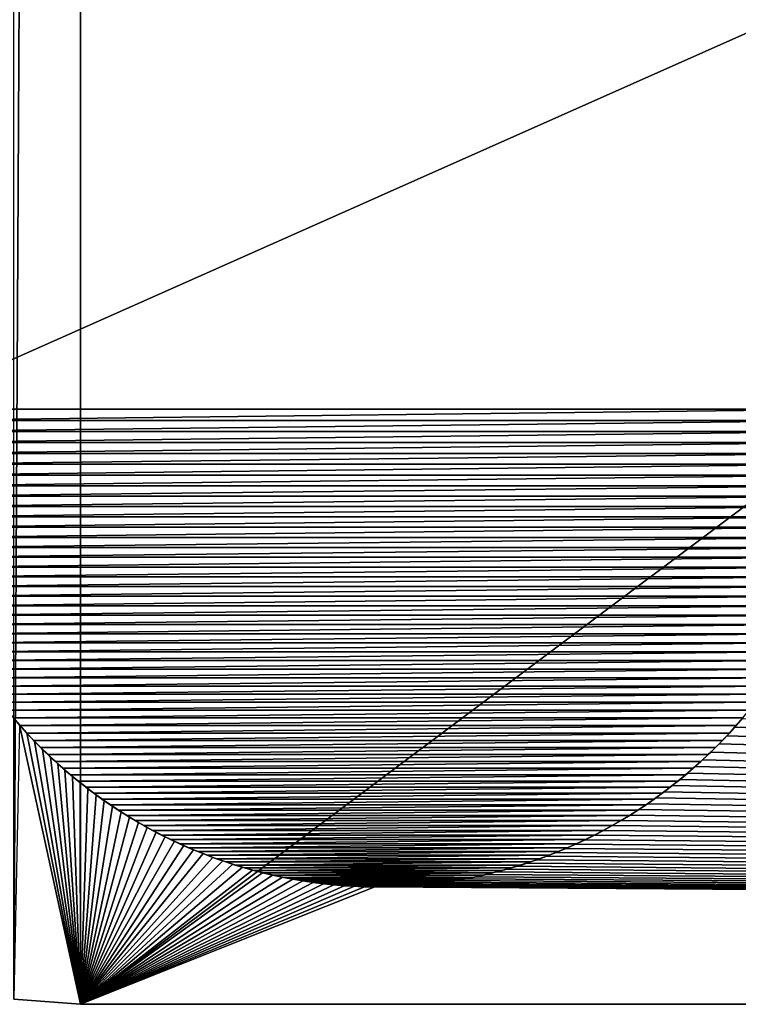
# Model space of a CAD drawing. Header units: metres. Extents: x -205 to 205, y -104 to 104.
# Tile 2 of 256: x -201 to -192, y -75 to -63. Entities that reach past the tile are written whole.
import ezdxf

# ---------------------------------------------------------------- set-up
doc = ezdxf.new("R2010")
doc.units = ezdxf.units.M
doc.layers.add('solid_01_2-CONSUMER_EHM_BOX_SW0001', color=7, linetype='CONTINUOUS')

msp = doc.modelspace()

# ---------------------------------------------------------------- linework, layer by layer
at = {"layer": 'solid_01_2-CONSUMER_EHM_BOX_SW0001'}
for points in [[(-200.79303, -74.896927), (-200.792969, 74.979958), (-200.010773, 75.041512)], [(-200.010849, -74.958488), (-200.79303, -74.896927), (-200.010773, 75.041512)], [(-200.010849, -74.958488), (-200.010773, 75.041512), (-0.010778, 75.04142)], [(-0.010849, -74.95858), (-200.010849, -74.958488), (-0.010778, 75.04142)], [(-190.891403, -62.958492, 1.571667), (-202.130295, -62.958485, 1.571667), (-202.130295, -67.958488, 1.571667)], [(-190.891403, -67.958488, 1.571667), (-190.891403, -62.958492, 1.571667), (-202.130295, -67.958488, 1.571667)], [(-202.126434, -68.090591, 1.571667), (-190.891403, -67.958488, 1.571667), (-202.130295, -67.958488, 1.571667)], [(-202.126434, -68.090591, 1.571667), (-190.895264, -68.090599, 1.571667), (-190.891403, -67.958488, 1.571667)], [(-202.126434, -68.090591, 1.571667), (-202.120117, -68.221527, 1.571667), (-190.895264, -68.090599, 1.571667)], [(-202.120117, -68.221527, 1.571667), (-190.901581, -68.221527, 1.571667), (-190.895264, -68.090599, 1.571667)], [(-202.120117, -68.221527, 1.571667), (-202.111328, -68.35128, 1.571667), (-190.901581, -68.221527, 1.571667)], [(-202.111328, -68.35128, 1.571667), (-190.910355, -68.35128, 1.571667), (-190.901581, -68.221527, 1.571667)], [(-202.111328, -68.35128, 1.571667), (-202.100098, -68.479851, 1.571667), (-190.910355, -68.35128, 1.571667)], [(-202.100098, -68.479851, 1.571667), (-190.921585, -68.479851, 1.571667), (-190.910355, -68.35128, 1.571667)], [(-202.100098, -68.479851, 1.571667), (-202.086426, -68.607239, 1.571667), (-190.921585, -68.479851, 1.571667)], [(-202.086426, -68.607239, 1.571667), (-190.935272, -68.607246, 1.571667), (-190.921585, -68.479851, 1.571667)], [(-202.086426, -68.607239, 1.571667), (-202.070282, -68.733459, 1.571667), (-190.935272, -68.607246, 1.571667)], [(-202.070282, -68.733459, 1.571667), (-190.951416, -68.733459, 1.571667), (-190.935272, -68.607246, 1.571667)], [(-202.070282, -68.733459, 1.571667), (-202.051682, -68.85849, 1.571667), (-190.951416, -68.733459, 1.571667)], [(-202.051682, -68.85849, 1.571667), (-190.970016, -68.858498, 1.571667), (-190.951416, -68.733459, 1.571667)], [(-202.051682, -68.85849, 1.571667), (-202.030624, -68.982346, 1.571667), (-190.970016, -68.858498, 1.571667)], [(-202.030624, -68.982346, 1.571667), (-190.991074, -68.982353, 1.571667), (-190.970016, -68.858498, 1.571667)], [(-202.030624, -68.982346, 1.571667), (-202.007111, -69.105026, 1.571667), (-190.991074, -68.982353, 1.571667)], [(-202.007111, -69.105026, 1.571667), (-191.014587, -69.105026, 1.571667), (-190.991074, -68.982353, 1.571667)], [(-202.007111, -69.105026, 1.571667), (-201.98114, -69.226524, 1.571667), (-191.014587, -69.105026, 1.571667)], [(-201.98114, -69.226524, 1.571667), (-191.040543, -69.226524, 1.571667), (-191.014587, -69.105026, 1.571667)], [(-201.98114, -69.226524, 1.571667), (-201.952713, -69.34684, 1.571667), (-191.040543, -69.226524, 1.571667)], [(-201.952713, -69.34684, 1.571667), (-191.06897, -69.346848, 1.571667), (-191.040543, -69.226524, 1.571667)], [(-201.952713, -69.34684, 1.571667), (-201.921844, -69.465981, 1.571667), (-191.06897, -69.346848, 1.571667)], [(-201.921844, -69.465981, 1.571667), (-191.099854, -69.465988, 1.571667), (-191.06897, -69.346848, 1.571667)], [(-201.921844, -69.465981, 1.571667), (-201.888504, -69.583939, 1.571667), (-191.099854, -69.465988, 1.571667)], [(-201.888504, -69.583939, 1.571667), (-191.133194, -69.583946, 1.571667), (-191.099854, -69.465988, 1.571667)], [(-201.888504, -69.583939, 1.571667), (-201.852707, -69.700722, 1.571667), (-191.133194, -69.583946, 1.571667)], [(-201.852707, -69.700722, 1.571667), (-191.168976, -69.700729, 1.571667), (-191.133194, -69.583946, 1.571667)], [(-201.852707, -69.700722, 1.571667), (-201.814438, -69.816345, 1.571667), (-191.168976, -69.700729, 1.571667)], [(-201.814438, -69.816345, 1.571667), (-191.20726, -69.816353, 1.571667), (-191.168976, -69.700729, 1.571667)], [(-201.814438, -69.816345, 1.571667), (-201.773331, -69.931145, 1.571667), (-191.20726, -69.816353, 1.571667)], [(-201.773331, -69.931145, 1.571667), (-191.248367, -69.931152, 1.571667), (-191.20726, -69.816353, 1.571667)], [(-201.773331, -69.931145, 1.571667), (-201.72934, -70.045151, 1.571667), (-191.248367, -69.931152, 1.571667)], [(-201.72934, -70.045151, 1.571667), (-191.292358, -70.045158, 1.571667), (-191.248367, -69.931152, 1.571667)], [(-201.72934, -70.045151, 1.571667), (-201.682587, -70.158249, 1.571667), (-191.292358, -70.045158, 1.571667)], [(-201.682587, -70.158249, 1.571667), (-191.339096, -70.158257, 1.571667), (-191.292358, -70.045158, 1.571667)], [(-201.682587, -70.158249, 1.571667), (-201.633209, -70.27034, 1.571667), (-191.339096, -70.158257, 1.571667)], [(-201.633209, -70.27034, 1.571667), (-191.388489, -70.270348, 1.571667), (-191.339096, -70.158257, 1.571667)], [(-201.633209, -70.27034, 1.571667), (-201.581299, -70.381317, 1.571667), (-191.388489, -70.270348, 1.571667)], [(-201.581299, -70.381317, 1.571667), (-191.440399, -70.381325, 1.571667), (-191.388489, -70.270348, 1.571667)], [(-201.581299, -70.381317, 1.571667), (-201.526978, -70.491074, 1.571667), (-191.440399, -70.381325, 1.571667)], [(-201.526978, -70.491074, 1.571667), (-191.49472, -70.491074, 1.571667), (-191.440399, -70.381325, 1.571667)], [(-201.526978, -70.491074, 1.571667), (-201.470352, -70.599495, 1.571667), (-191.49472, -70.491074, 1.571667)], [(-201.470352, -70.599495, 1.571667), (-191.551346, -70.599503, 1.571667), (-191.49472, -70.491074, 1.571667)], [(-201.470352, -70.599495, 1.571667), (-201.41156, -70.70649, 1.571667), (-191.551346, -70.599503, 1.571667)], [(-201.41156, -70.70649, 1.571667), (-191.610138, -70.706497, 1.571667), (-191.551346, -70.599503, 1.571667)], [(-201.41156, -70.70649, 1.571667), (-201.350708, -70.811943, 1.571667), (-191.610138, -70.706497, 1.571667)], [(-201.350708, -70.811943, 1.571667), (-191.67099, -70.811951, 1.571667), (-191.610138, -70.706497, 1.571667)], [(-201.350708, -70.811943, 1.571667), (-201.287903, -70.915749, 1.571667), (-191.67099, -70.811951, 1.571667)], [(-201.287903, -70.915749, 1.571667), (-191.733795, -70.915756, 1.571667), (-191.67099, -70.811951, 1.571667)], [(-201.287903, -70.915749, 1.571667), (-201.223267, -71.017807, 1.571667), (-191.733795, -70.915756, 1.571667)], [(-201.223267, -71.017807, 1.571667), (-191.798431, -71.017807, 1.571667), (-191.733795, -70.915756, 1.571667)], [(-201.223267, -71.017807, 1.571667), (-201.156906, -71.118004, 1.571667), (-191.798431, -71.017807, 1.571667)], [(-201.156906, -71.118004, 1.571667), (-191.864777, -71.118004, 1.571667), (-191.798431, -71.017807, 1.571667)], [(-201.156906, -71.118004, 1.571667), (-201.088959, -71.216232, 1.571667), (-191.864777, -71.118004, 1.571667)], [(-201.088959, -71.216232, 1.571667), (-191.932739, -71.21624, 1.571667), (-191.864777, -71.118004, 1.571667)], [(-201.088959, -71.216232, 1.571667), (-201.019531, -71.312401, 1.571667), (-191.932739, -71.21624, 1.571667)], [(-201.019531, -71.312401, 1.571667), (-192.002167, -71.312401, 1.571667), (-191.932739, -71.21624, 1.571667)], [(-201.019531, -71.312401, 1.571667), (-200.948517, -71.40654, 1.571667), (-192.002167, -71.312401, 1.571667)], [(-200.948517, -71.40654, 1.571667), (-192.073181, -71.40654, 1.571667), (-192.002167, -71.312401, 1.571667)], [(-200.948517, -71.40654, 1.571667), (-200.875244, -71.499207, 1.571667), (-192.073181, -71.40654, 1.571667)], [(-200.875244, -71.499207, 1.571667), (-192.146454, -71.499207, 1.571667), (-192.073181, -71.40654, 1.571667)], [(-200.875244, -71.499207, 1.571667), (-200.799698, -71.590401, 1.571667), (-192.146454, -71.499207, 1.571667)], [(-200.799698, -71.590401, 1.571667), (-192.222, -71.590408, 1.571667), (-192.146454, -71.499207, 1.571667)], [(-200.799698, -71.590401, 1.571667), (-200.727982, -71.672646, 1.5), (-200.722015, -71.680054, 1.571667)], [(-200.799698, -71.590401, 1.571667), (-200.722015, -71.680054, 1.571667), (-192.222, -71.590408, 1.571667)], [(-200.727982, -71.672646, 1.5), (-200.79303, -74.896927, 1.5), (-200.010849, -74.958488, 1.5)], [(-200.640457, -71.770164, 1.5), (-200.727982, -71.672646, 1.5), (-200.010849, -74.958488, 1.5)], [(-200.722015, -71.680054, 1.571667), (-200.727982, -71.672646, 1.5), (-200.640457, -71.770164, 1.5)], [(-200.722015, -71.680054, 1.571667), (-192.299683, -71.680061, 1.571667), (-192.222, -71.590408, 1.571667)], [(-200.722015, -71.680054, 1.571667), (-200.640457, -71.770164, 1.5), (-200.642303, -71.768097, 1.571667)], [(-200.722015, -71.680054, 1.571667), (-200.642303, -71.768097, 1.571667), (-192.299683, -71.680061, 1.571667)], [(-200.642303, -71.768097, 1.571667), (-192.379395, -71.768097, 1.571667), (-192.299683, -71.680061, 1.571667)], [(-192.379395, -71.768097, 1.571667), (-192.318329, -71.70005, 1.5), (-192.299683, -71.680061, 1.571667)], [(-131.168884, -73.57563, 1.5), (-192.230988, -71.599472, 1.5), (-192.318329, -71.70005, 1.5)], [(-192.299683, -71.680061, 1.571667), (-192.318329, -71.70005, 1.5), (-192.230988, -71.599472, 1.5)], [(-192.299683, -71.680061, 1.571667), (-192.230988, -71.599472, 1.5), (-192.222, -71.590408, 1.571667)], [(-200.642303, -71.768097, 1.571667), (-200.640457, -71.770164, 1.5), (-200.550308, -71.86599, 1.5)], [(-200.642303, -71.768097, 1.571667), (-200.550308, -71.86599, 1.5), (-200.560654, -71.854462, 1.571667)], [(-200.642303, -71.768097, 1.571667), (-200.560654, -71.854462, 1.571667), (-192.379395, -71.768097, 1.571667)], [(-200.550308, -71.86599, 1.5), (-200.640457, -71.770164, 1.5), (-200.010849, -74.958488, 1.5)], [(-200.560654, -71.854462, 1.571667), (-192.461029, -71.854462, 1.571667), (-192.379395, -71.768097, 1.571667)], [(-131.168884, -73.57563, 1.5), (-192.408432, -71.799095, 1.5), (-192.501282, -71.896393, 1.5)], [(-192.461029, -71.854462, 1.571667), (-192.501282, -71.896393, 1.5), (-192.408432, -71.799095, 1.5)], [(-192.461029, -71.854462, 1.571667), (-192.408432, -71.799095, 1.5), (-192.379395, -71.768097, 1.571667)], [(-131.168884, -73.57563, 1.5), (-192.318329, -71.70005, 1.5), (-192.408432, -71.799095, 1.5)], [(-192.379395, -71.768097, 1.571667), (-192.408432, -71.799095, 1.5), (-192.318329, -71.70005, 1.5)], [(-200.560654, -71.854462, 1.571667), (-200.550308, -71.86599, 1.5), (-200.477203, -71.939079, 1.571667)], [(-200.560654, -71.854462, 1.571667), (-200.477203, -71.939079, 1.571667), (-192.461029, -71.854462, 1.571667)], [(-200.45752, -71.959938, 1.5), (-200.550308, -71.86599, 1.5), (-200.010849, -74.958488, 1.5)], [(-200.477203, -71.939079, 1.571667), (-200.550308, -71.86599, 1.5), (-200.45752, -71.959938, 1.5)], [(-200.477203, -71.939079, 1.571667), (-192.544495, -71.939079, 1.571667), (-192.461029, -71.854462, 1.571667)], [(-131.168884, -73.57563, 1.5), (-192.501282, -71.896393, 1.5), (-192.596817, -71.991714, 1.5)], [(-192.544495, -71.939079, 1.571667), (-192.596817, -71.991714, 1.5), (-192.501282, -71.896393, 1.5)], [(-192.544495, -71.939079, 1.571667), (-192.501282, -71.896393, 1.5), (-192.461029, -71.854462, 1.571667)], [(-200.477203, -71.939079, 1.571667), (-200.45752, -71.959938, 1.5), (-200.392059, -72.021881, 1.571667)], [(-200.477203, -71.939079, 1.571667), (-200.392059, -72.021881, 1.571667), (-192.544495, -71.939079, 1.571667)], [(-200.362106, -72.051849, 1.5), (-200.45752, -71.959938, 1.5), (-200.010849, -74.958488, 1.5)], [(-200.392059, -72.021881, 1.571667), (-200.45752, -71.959938, 1.5), (-200.362106, -72.051849, 1.5)], [(-200.392059, -72.021881, 1.571667), (-192.629639, -72.021881, 1.571667), (-192.544495, -71.939079, 1.571667)], [(-200.392059, -72.021881, 1.571667), (-200.362106, -72.051849, 1.5), (-200.305313, -72.102798, 1.571667)], [(-200.392059, -72.021881, 1.571667), (-200.305313, -72.102798, 1.571667), (-192.629639, -72.021881, 1.571667)], [(-200.305313, -72.102798, 1.571667), (-192.716385, -72.102806, 1.571667), (-192.629639, -72.021881, 1.571667)], [(-192.716385, -72.102806, 1.571667), (-192.695053, -72.084854, 1.5), (-192.629639, -72.021881, 1.571667)], [(-131.168884, -73.57563, 1.5), (-192.596817, -71.991714, 1.5), (-192.695053, -72.084854, 1.5)], [(-192.629639, -72.021881, 1.571667), (-192.695053, -72.084854, 1.5), (-192.596817, -71.991714, 1.5)], [(-192.629639, -72.021881, 1.571667), (-192.596817, -71.991714, 1.5), (-192.544495, -71.939079, 1.571667)], [(-200.278229, -72.128868, 1.5), (-200.362106, -72.051849, 1.5), (-200.010849, -74.958488, 1.5)], [(-200.305313, -72.102798, 1.571667), (-200.362106, -72.051849, 1.5), (-200.278229, -72.128868, 1.5)], [(-200.305313, -72.102798, 1.571667), (-200.278229, -72.128868, 1.5), (-200.217102, -72.181763, 1.571667)], [(-200.305313, -72.102798, 1.571667), (-200.217102, -72.181763, 1.571667), (-192.716385, -72.102806, 1.571667)], [(-200.192413, -72.204155, 1.5), (-200.278229, -72.128868, 1.5), (-200.010849, -74.958488, 1.5)], [(-200.217102, -72.181763, 1.571667), (-200.278229, -72.128868, 1.5), (-200.192413, -72.204155, 1.5)], [(-200.217102, -72.181763, 1.571667), (-192.804596, -72.18177, 1.571667), (-192.716385, -72.102806, 1.571667)], [(-192.804596, -72.18177, 1.571667), (-192.781357, -72.162773, 1.5), (-192.716385, -72.102806, 1.571667)], [(-131.168884, -73.57563, 1.5), (-192.695053, -72.084854, 1.5), (-192.781357, -72.162773, 1.5)], [(-192.716385, -72.102806, 1.571667), (-192.781357, -72.162773, 1.5), (-192.695053, -72.084854, 1.5)], [(-200.217102, -72.181763, 1.571667), (-200.192413, -72.204155, 1.5), (-200.127502, -72.258713, 1.571667)], [(-200.217102, -72.181763, 1.571667), (-200.127502, -72.258713, 1.571667), (-192.804596, -72.18177, 1.571667)], [(-200.104477, -72.278099, 1.5), (-200.192413, -72.204155, 1.5), (-200.010849, -74.958488, 1.5)], [(-200.127502, -72.258713, 1.571667), (-200.192413, -72.204155, 1.5), (-200.104477, -72.278099, 1.5)], [(-200.127502, -72.258713, 1.571667), (-192.89418, -72.258713, 1.571667), (-192.804596, -72.18177, 1.571667)], [(-200.127502, -72.258713, 1.571667), (-200.104477, -72.278099, 1.5), (-200.036667, -72.333572, 1.571667)], [(-200.127502, -72.258713, 1.571667), (-200.036667, -72.333572, 1.571667), (-192.89418, -72.258713, 1.571667)], [(-200.036667, -72.333572, 1.571667), (-192.985031, -72.333572, 1.571667), (-192.89418, -72.258713, 1.571667)], [(-192.985031, -72.333572, 1.571667), (-192.960083, -72.313332, 1.5), (-192.89418, -72.258713, 1.571667)], [(-131.168884, -73.57563, 1.5), (-192.869598, -72.238777, 1.5), (-192.960083, -72.313332, 1.5)], [(-192.89418, -72.258713, 1.571667), (-192.960083, -72.313332, 1.5), (-192.869598, -72.238777, 1.5)], [(-192.89418, -72.258713, 1.571667), (-192.869598, -72.238777, 1.5), (-192.804596, -72.18177, 1.571667)], [(-131.168884, -73.57563, 1.5), (-192.781357, -72.162773, 1.5), (-192.869598, -72.238777, 1.5)], [(-192.804596, -72.18177, 1.571667), (-192.869598, -72.238777, 1.5), (-192.781357, -72.162773, 1.5)], [(-200.014267, -72.351074, 1.5), (-200.104477, -72.278099, 1.5), (-200.010849, -74.958488, 1.5)], [(-200.036667, -72.333572, 1.571667), (-200.104477, -72.278099, 1.5), (-200.014267, -72.351074, 1.5)], [(-200.036667, -72.333572, 1.571667), (-200.014267, -72.351074, 1.5), (-199.944687, -72.406273, 1.571667)], [(-200.036667, -72.333572, 1.571667), (-199.944687, -72.406273, 1.571667), (-192.985031, -72.333572, 1.571667)], [(-199.921921, -72.422897, 1.5), (-200.014267, -72.351074, 1.5), (-200.010849, -74.958488, 1.5)], [(-199.944687, -72.406273, 1.571667), (-200.014267, -72.351074, 1.5), (-199.921921, -72.422897, 1.5)], [(-199.944687, -72.406273, 1.571667), (-193.077011, -72.406273, 1.571667), (-192.985031, -72.333572, 1.571667)], [(-193.077011, -72.406273, 1.571667), (-193.053009, -72.386864, 1.5), (-192.985031, -72.333572, 1.571667)], [(-131.168884, -73.57563, 1.5), (-192.960083, -72.313332, 1.5), (-193.053009, -72.386864, 1.5)], [(-192.985031, -72.333572, 1.571667), (-193.053009, -72.386864, 1.5), (-192.960083, -72.313332, 1.5)], [(-199.82756, -72.493393, 1.5), (-199.921921, -72.422897, 1.5), (-200.010849, -74.958488, 1.5)], [(-199.731323, -72.562378, 1.5), (-199.82756, -72.493393, 1.5), (-200.010849, -74.958488, 1.5)], [(-199.944687, -72.406273, 1.571667), (-199.921921, -72.422897, 1.5), (-199.851654, -72.476746, 1.571667)], [(-199.944687, -72.406273, 1.571667), (-199.851654, -72.476746, 1.571667), (-193.077011, -72.406273, 1.571667)], [(-199.851654, -72.476746, 1.571667), (-199.921921, -72.422897, 1.5), (-199.82756, -72.493393, 1.5)], [(-199.851654, -72.476746, 1.571667), (-193.170044, -72.476746, 1.571667), (-193.077011, -72.406273, 1.571667)], [(-199.851654, -72.476746, 1.571667), (-199.82756, -72.493393, 1.5), (-199.757721, -72.54493, 1.571667)], [(-199.851654, -72.476746, 1.571667), (-199.757721, -72.54493, 1.571667), (-193.170044, -72.476746, 1.571667)], [(-199.757721, -72.54493, 1.571667), (-199.82756, -72.493393, 1.5), (-199.731323, -72.562378, 1.5)], [(-199.757721, -72.54493, 1.571667), (-193.263977, -72.54493, 1.571667), (-193.170044, -72.476746, 1.571667)], [(-193.263977, -72.54493, 1.571667), (-193.245453, -72.530067, 1.5), (-193.170044, -72.476746, 1.571667)], [(-193.170044, -72.476746, 1.571667), (-193.245453, -72.530067, 1.5), (-193.148178, -72.459167, 1.5)], [(-131.168884, -73.57563, 1.5), (-193.148178, -72.459167, 1.5), (-193.245453, -72.530067, 1.5)], [(-193.170044, -72.476746, 1.571667), (-193.148178, -72.459167, 1.5), (-193.077011, -72.406273, 1.571667)], [(-131.168884, -73.57563, 1.5), (-193.053009, -72.386864, 1.5), (-193.148178, -72.459167, 1.5)], [(-193.077011, -72.406273, 1.571667), (-193.148178, -72.459167, 1.5), (-193.053009, -72.386864, 1.5)], [(-199.633301, -72.629684, 1.5), (-199.731323, -72.562378, 1.5), (-200.010849, -74.958488, 1.5)], [(-199.757721, -72.54493, 1.571667), (-199.731323, -72.562378, 1.5), (-199.662506, -72.610992, 1.571667)], [(-199.757721, -72.54493, 1.571667), (-199.662506, -72.610992, 1.571667), (-193.263977, -72.54493, 1.571667)], [(-199.662506, -72.610992, 1.571667), (-199.731323, -72.562378, 1.5), (-199.633301, -72.629684, 1.5)], [(-199.662506, -72.610992, 1.571667), (-193.359177, -72.610992, 1.571667), (-193.263977, -72.54493, 1.571667)], [(-199.662506, -72.610992, 1.571667), (-199.633301, -72.629684, 1.5), (-199.565521, -72.67524, 1.571667)], [(-199.662506, -72.610992, 1.571667), (-199.565521, -72.67524, 1.571667), (-193.359177, -72.610992, 1.571667)], [(-199.565521, -72.67524, 1.571667), (-193.456177, -72.67524, 1.571667), (-193.359177, -72.610992, 1.571667)], [(-193.456177, -72.67524, 1.571667), (-193.445602, -72.666855, 1.5), (-193.359177, -72.610992, 1.571667)], [(-131.048828, -73.577835, 1.5), (-193.34465, -72.599358, 1.5), (-193.445602, -72.666855, 1.5)], [(-193.359177, -72.610992, 1.571667), (-193.445602, -72.666855, 1.5), (-193.34465, -72.599358, 1.5)], [(-193.359177, -72.610992, 1.571667), (-193.34465, -72.599358, 1.5), (-193.263977, -72.54493, 1.571667)], [(-131.048828, -73.577835, 1.5), (-193.245453, -72.530067, 1.5), (-193.34465, -72.599358, 1.5)], [(-193.263977, -72.54493, 1.571667), (-193.34465, -72.599358, 1.5), (-193.245453, -72.530067, 1.5)], [(-193.245453, -72.530067, 1.5), (-131.048828, -73.577835, 1.5), (-131.168884, -73.57563, 1.5)], [(-199.53363, -72.695122, 1.5), (-199.633301, -72.629684, 1.5), (-200.010849, -74.958488, 1.5)], [(-199.432434, -72.758522, 1.5), (-199.53363, -72.695122, 1.5), (-200.010849, -74.958488, 1.5)], [(-199.565521, -72.67524, 1.571667), (-199.633301, -72.629684, 1.5), (-199.53363, -72.695122, 1.5)], [(-199.565521, -72.67524, 1.571667), (-199.53363, -72.695122, 1.5), (-199.466827, -72.737617, 1.571667)], [(-199.565521, -72.67524, 1.571667), (-199.466827, -72.737617, 1.571667), (-193.456177, -72.67524, 1.571667)], [(-199.466827, -72.737617, 1.571667), (-199.53363, -72.695122, 1.5), (-199.432434, -72.758522, 1.5)], [(-199.466827, -72.737617, 1.571667), (-193.554871, -72.737617, 1.571667), (-193.456177, -72.67524, 1.571667)], [(-193.554871, -72.737617, 1.571667), (-193.548126, -72.732361, 1.5), (-193.456177, -72.67524, 1.571667)], [(-131.048828, -73.577835, 1.5), (-193.445602, -72.666855, 1.5), (-193.548126, -72.732361, 1.5)], [(-193.456177, -72.67524, 1.571667), (-193.548126, -72.732361, 1.5), (-193.445602, -72.666855, 1.5)], [(-199.329819, -72.81971, 1.5), (-199.432434, -72.758522, 1.5), (-200.010849, -74.958488, 1.5)], [(-199.225937, -72.878494, 1.5), (-199.329819, -72.81971, 1.5), (-200.010849, -74.958488, 1.5)], [(-199.466827, -72.737617, 1.571667), (-199.432434, -72.758522, 1.5), (-199.366577, -72.798065, 1.571667)], [(-199.466827, -72.737617, 1.571667), (-199.366577, -72.798065, 1.571667), (-193.554871, -72.737617, 1.571667)], [(-199.366577, -72.798065, 1.571667), (-199.432434, -72.758522, 1.5), (-199.329819, -72.81971, 1.5)], [(-199.366577, -72.798065, 1.571667), (-193.655121, -72.798073, 1.571667), (-193.554871, -72.737617, 1.571667)], [(-199.366577, -72.798065, 1.571667), (-199.329819, -72.81971, 1.5), (-199.264862, -72.856537, 1.571667)], [(-199.366577, -72.798065, 1.571667), (-199.264862, -72.856537, 1.571667), (-193.655121, -72.798073, 1.571667)], [(-199.264862, -72.856537, 1.571667), (-199.329819, -72.81971, 1.5), (-199.225937, -72.878494, 1.5)], [(-199.264862, -72.856537, 1.571667), (-193.756836, -72.856544, 1.571667), (-193.655121, -72.798073, 1.571667)], [(-131.048828, -73.577835, 1.5), (-193.652054, -72.795685, 1.5), (-193.757202, -72.856644, 1.5)], [(-193.655121, -72.798073, 1.571667), (-193.757202, -72.856644, 1.5), (-193.652054, -72.795685, 1.5)], [(-193.756836, -72.856544, 1.571667), (-193.757202, -72.856644, 1.5), (-193.655121, -72.798073, 1.571667)], [(-193.655121, -72.798073, 1.571667), (-193.652054, -72.795685, 1.5), (-193.554871, -72.737617, 1.571667)], [(-131.048828, -73.577835, 1.5), (-193.548126, -72.732361, 1.5), (-193.652054, -72.795685, 1.5)], [(-193.554871, -72.737617, 1.571667), (-193.652054, -72.795685, 1.5), (-193.548126, -72.732361, 1.5)], [(-199.12088, -72.934708, 1.5), (-199.225937, -72.878494, 1.5), (-200.010849, -74.958488, 1.5)], [(-199.014114, -72.988739, 1.5), (-199.12088, -72.934708, 1.5), (-200.010849, -74.958488, 1.5)], [(-199.264862, -72.856537, 1.571667), (-199.225937, -72.878494, 1.5), (-199.161789, -72.912979, 1.571667)], [(-199.264862, -72.856537, 1.571667), (-199.161789, -72.912979, 1.571667), (-193.756836, -72.856544, 1.571667)], [(-199.161789, -72.912979, 1.571667), (-199.225937, -72.878494, 1.5), (-199.12088, -72.934708, 1.5)], [(-199.161789, -72.912979, 1.571667), (-193.859909, -72.912979, 1.571667), (-193.756836, -72.856544, 1.571667)], [(-199.161789, -72.912979, 1.571667), (-199.12088, -72.934708, 1.5), (-199.057495, -72.967323, 1.571667)], [(-199.161789, -72.912979, 1.571667), (-199.057495, -72.967323, 1.571667), (-193.859909, -72.912979, 1.571667)], [(-199.057495, -72.967323, 1.571667), (-199.12088, -72.934708, 1.5), (-199.014114, -72.988739, 1.5)], [(-199.057495, -72.967323, 1.571667), (-193.964188, -72.967331, 1.571667), (-193.859909, -72.912979, 1.571667)], [(-131.048828, -73.577835, 1.5), (-193.863434, -72.915031, 1.5), (-193.970551, -72.970665, 1.5)], [(-193.964188, -72.967331, 1.571667), (-193.970551, -72.970665, 1.5), (-193.863434, -72.915031, 1.5)], [(-193.964188, -72.967331, 1.571667), (-193.863434, -72.915031, 1.5), (-193.859909, -72.912979, 1.571667)], [(-131.048828, -73.577835, 1.5), (-193.757202, -72.856644, 1.5), (-193.863434, -72.915031, 1.5)], [(-193.859909, -72.912979, 1.571667), (-193.863434, -72.915031, 1.5), (-193.757202, -72.856644, 1.5)], [(-193.859909, -72.912979, 1.571667), (-193.757202, -72.856644, 1.5), (-193.756836, -72.856544, 1.571667)], [(-198.905197, -73.041, 1.5), (-199.014114, -72.988739, 1.5), (-200.010849, -74.958488, 1.5)], [(-198.794373, -73.091377, 1.5), (-198.905197, -73.041, 1.5), (-200.010849, -74.958488, 1.5)], [(-199.057495, -72.967323, 1.571667), (-199.014114, -72.988739, 1.5), (-198.952087, -73.019531, 1.571667)], [(-199.057495, -72.967323, 1.571667), (-198.952087, -73.019531, 1.571667), (-193.964188, -72.967331, 1.571667)], [(-198.952087, -73.019531, 1.571667), (-199.014114, -72.988739, 1.5), (-198.905197, -73.041, 1.5)], [(-198.952087, -73.019531, 1.571667), (-194.069611, -73.019531, 1.571667), (-193.964188, -72.967331, 1.571667)], [(-198.952087, -73.019531, 1.571667), (-198.905197, -73.041, 1.5), (-198.845673, -73.069542, 1.571667)], [(-198.952087, -73.019531, 1.571667), (-198.845673, -73.069542, 1.571667), (-194.069611, -73.019531, 1.571667)], [(-198.845673, -73.069542, 1.571667), (-198.905197, -73.041, 1.5), (-198.794373, -73.091377, 1.5)], [(-198.845673, -73.069542, 1.571667), (-194.17601, -73.069542, 1.571667), (-194.069611, -73.019531, 1.571667)], [(-198.845673, -73.069542, 1.571667), (-198.794373, -73.091377, 1.5), (-198.738373, -73.117294, 1.571667)], [(-198.845673, -73.069542, 1.571667), (-198.738373, -73.117294, 1.571667), (-194.17601, -73.069542, 1.571667)], [(-198.738373, -73.117294, 1.571667), (-194.283325, -73.117302, 1.571667), (-194.17601, -73.069542, 1.571667)], [(-194.189789, -73.075142, 1.5), (-194.302185, -73.12429, 1.5), (-0.010849, -74.95858, 1.5)], [(-194.283325, -73.117302, 1.571667), (-194.302185, -73.12429, 1.5), (-194.189789, -73.075142, 1.5)], [(-194.283325, -73.117302, 1.571667), (-194.189789, -73.075142, 1.5), (-194.17601, -73.069542, 1.571667)], [(-194.079147, -73.023895, 1.5), (-194.189789, -73.075142, 1.5), (-0.010849, -74.95858, 1.5)], [(-194.17601, -73.069542, 1.571667), (-194.189789, -73.075142, 1.5), (-194.079147, -73.023895, 1.5)], [(-194.17601, -73.069542, 1.571667), (-194.079147, -73.023895, 1.5), (-194.069611, -73.019531, 1.571667)], [(-131.048828, -73.577835, 1.5), (-193.970551, -72.970665, 1.5), (-194.079147, -73.023895, 1.5)], [(-194.069611, -73.019531, 1.571667), (-194.079147, -73.023895, 1.5), (-193.970551, -72.970665, 1.5)], [(-194.079147, -73.023895, 1.5), (-0.010849, -74.95858, 1.5), (-131.048828, -73.577835, 1.5)], [(-194.069611, -73.019531, 1.571667), (-193.970551, -72.970665, 1.5), (-193.964188, -72.967331, 1.571667)], [(-198.6819, -73.13974, 1.5), (-198.794373, -73.091377, 1.5), (-200.010849, -74.958488, 1.5)], [(-198.568008, -73.185951, 1.5), (-198.6819, -73.13974, 1.5), (-200.010849, -74.958488, 1.5)], [(-198.452972, -73.229904, 1.5), (-198.568008, -73.185951, 1.5), (-200.010849, -74.958488, 1.5)], [(-198.738373, -73.117294, 1.571667), (-198.794373, -73.091377, 1.5), (-198.6819, -73.13974, 1.5)], [(-198.738373, -73.117294, 1.571667), (-198.6819, -73.13974, 1.5), (-198.630295, -73.162743, 1.571667)], [(-198.738373, -73.117294, 1.571667), (-198.630295, -73.162743, 1.571667), (-194.283325, -73.117302, 1.571667)], [(-198.630295, -73.162743, 1.571667), (-198.6819, -73.13974, 1.5), (-198.568008, -73.185951, 1.5)], [(-198.630295, -73.162743, 1.571667), (-194.391403, -73.16275, 1.571667), (-194.283325, -73.117302, 1.571667)], [(-198.630295, -73.162743, 1.571667), (-198.568008, -73.185951, 1.5), (-198.521561, -73.205833, 1.571667)], [(-198.630295, -73.162743, 1.571667), (-198.521561, -73.205833, 1.571667), (-194.391403, -73.16275, 1.571667)], [(-198.521561, -73.205833, 1.571667), (-198.568008, -73.185951, 1.5), (-198.452972, -73.229904, 1.5)], [(-198.521561, -73.205833, 1.571667), (-194.500137, -73.205833, 1.571667), (-194.391403, -73.16275, 1.571667)], [(-194.416107, -73.171265, 1.5), (-194.531296, -73.215965, 1.5), (-0.010849, -74.95858, 1.5)], [(-194.500137, -73.205833, 1.571667), (-194.531296, -73.215965, 1.5), (-194.416107, -73.171265, 1.5)], [(-194.500137, -73.205833, 1.571667), (-194.416107, -73.171265, 1.5), (-194.391403, -73.16275, 1.571667)], [(-194.302185, -73.12429, 1.5), (-194.416107, -73.171265, 1.5), (-0.010849, -74.95858, 1.5)], [(-194.391403, -73.16275, 1.571667), (-194.416107, -73.171265, 1.5), (-194.302185, -73.12429, 1.5)], [(-194.391403, -73.16275, 1.571667), (-194.302185, -73.12429, 1.5), (-194.283325, -73.117302, 1.571667)], [(-198.337036, -73.271461, 1.5), (-198.452972, -73.229904, 1.5), (-200.010849, -74.958488, 1.5)], [(-198.220444, -73.310501, 1.5), (-198.337036, -73.271461, 1.5), (-200.010849, -74.958488, 1.5)], [(-198.521561, -73.205833, 1.571667), (-198.452972, -73.229904, 1.5), (-198.412277, -73.246506, 1.571667)], [(-198.521561, -73.205833, 1.571667), (-198.412277, -73.246506, 1.571667), (-194.500137, -73.205833, 1.571667)], [(-198.412277, -73.246506, 1.571667), (-198.452972, -73.229904, 1.5), (-198.337036, -73.271461, 1.5)], [(-198.412277, -73.246506, 1.571667), (-194.609421, -73.246506, 1.571667), (-194.500137, -73.205833, 1.571667)], [(-198.412277, -73.246506, 1.571667), (-198.337036, -73.271461, 1.5), (-198.302551, -73.284706, 1.571667)], [(-198.412277, -73.246506, 1.571667), (-198.302551, -73.284706, 1.571667), (-194.609421, -73.246506, 1.571667)], [(-198.302551, -73.284706, 1.571667), (-198.337036, -73.271461, 1.5), (-198.220444, -73.310501, 1.5)], [(-198.302551, -73.284706, 1.571667), (-194.719147, -73.284706, 1.571667), (-194.609421, -73.246506, 1.571667)], [(-198.302551, -73.284706, 1.571667), (-198.220444, -73.310501, 1.5), (-198.19249, -73.320389, 1.571667)], [(-198.302551, -73.284706, 1.571667), (-198.19249, -73.320389, 1.571667), (-194.719147, -73.284706, 1.571667)], [(-198.19249, -73.320389, 1.571667), (-194.829208, -73.320389, 1.571667), (-194.719147, -73.284706, 1.571667)], [(-194.764435, -73.298149, 1.5), (-194.881882, -73.335457, 1.5), (-0.010849, -74.95858, 1.5)], [(-194.829208, -73.320389, 1.571667), (-194.881882, -73.335457, 1.5), (-194.764435, -73.298149, 1.5)], [(-194.829208, -73.320389, 1.571667), (-194.764435, -73.298149, 1.5), (-194.719147, -73.284706, 1.571667)], [(-194.647491, -73.258293, 1.5), (-194.764435, -73.298149, 1.5), (-0.010849, -74.95858, 1.5)], [(-194.719147, -73.284706, 1.571667), (-194.764435, -73.298149, 1.5), (-194.647491, -73.258293, 1.5)], [(-194.719147, -73.284706, 1.571667), (-194.647491, -73.258293, 1.5), (-194.609421, -73.246506, 1.571667)], [(-194.531296, -73.215965, 1.5), (-194.647491, -73.258293, 1.5), (-0.010849, -74.95858, 1.5)], [(-194.609421, -73.246506, 1.571667), (-194.647491, -73.258293, 1.5), (-194.531296, -73.215965, 1.5)], [(-194.609421, -73.246506, 1.571667), (-194.531296, -73.215965, 1.5), (-194.500137, -73.205833, 1.571667)], [(-198.103455, -73.346893, 1.5), (-198.220444, -73.310501, 1.5), (-200.010849, -74.958488, 1.5)], [(-197.986298, -73.380516, 1.5), (-198.103455, -73.346893, 1.5), (-200.010849, -74.958488, 1.5)], [(-197.869263, -73.411232, 1.5), (-197.986298, -73.380516, 1.5), (-200.010849, -74.958488, 1.5)], [(-197.751785, -73.439201, 1.5), (-197.869263, -73.411232, 1.5), (-200.010849, -74.958488, 1.5)], [(-198.19249, -73.320389, 1.571667), (-198.220444, -73.310501, 1.5), (-198.103455, -73.346893, 1.5)], [(-198.19249, -73.320389, 1.571667), (-198.103455, -73.346893, 1.5), (-198.081314, -73.353775, 1.571667)], [(-198.19249, -73.320389, 1.571667), (-198.081314, -73.353775, 1.571667), (-194.829208, -73.320389, 1.571667)], [(-198.081314, -73.353775, 1.571667), (-198.103455, -73.346893, 1.5), (-197.986298, -73.380516, 1.5)], [(-198.081314, -73.353775, 1.571667), (-194.940369, -73.353783, 1.571667), (-194.829208, -73.320389, 1.571667)], [(-198.081314, -73.353775, 1.571667), (-197.986298, -73.380516, 1.5), (-197.968765, -73.384979, 1.571667)], [(-198.081314, -73.353775, 1.571667), (-197.968765, -73.384979, 1.571667), (-194.940369, -73.353783, 1.571667)], [(-197.968765, -73.384979, 1.571667), (-197.986298, -73.380516, 1.5), (-197.869263, -73.411232, 1.5)], [(-197.968765, -73.384979, 1.571667), (-195.052933, -73.384979, 1.571667), (-194.940369, -73.353783, 1.571667)], [(-197.968765, -73.384979, 1.571667), (-197.869263, -73.411232, 1.5), (-197.854996, -73.413956, 1.571667)], [(-197.968765, -73.384979, 1.571667), (-197.854996, -73.413956, 1.571667), (-195.052933, -73.384979, 1.571667)], [(-197.854996, -73.413956, 1.571667), (-197.869263, -73.411232, 1.5), (-197.751785, -73.439201, 1.5)], [(-197.854996, -73.413956, 1.571667), (-195.166702, -73.413963, 1.571667), (-195.052933, -73.384979, 1.571667)], [(-197.854996, -73.413956, 1.571667), (-197.751785, -73.439201, 1.5), (-197.740158, -73.440689, 1.571667)], [(-197.854996, -73.413956, 1.571667), (-197.740158, -73.440689, 1.571667), (-195.166702, -73.413963, 1.571667)], [(-197.740158, -73.440689, 1.571667), (-195.281525, -73.440689, 1.571667), (-195.166702, -73.413963, 1.571667)], [(-195.281525, -73.440689, 1.571667), (-195.234665, -73.431046, 1.5), (-195.166702, -73.413963, 1.571667)], [(-195.117264, -73.401993, 1.5), (-195.234665, -73.431046, 1.5), (-0.010849, -74.95858, 1.5)], [(-195.166702, -73.413963, 1.571667), (-195.234665, -73.431046, 1.5), (-195.117264, -73.401993, 1.5)], [(-195.166702, -73.413963, 1.571667), (-195.117264, -73.401993, 1.5), (-195.052933, -73.384979, 1.571667)], [(-194.999573, -73.370102, 1.5), (-195.117264, -73.401993, 1.5), (-0.010849, -74.95858, 1.5)], [(-195.052933, -73.384979, 1.571667), (-195.117264, -73.401993, 1.5), (-194.999573, -73.370102, 1.5)], [(-195.052933, -73.384979, 1.571667), (-194.999573, -73.370102, 1.5), (-194.940369, -73.353783, 1.571667)], [(-194.881882, -73.335457, 1.5), (-194.999573, -73.370102, 1.5), (-0.010849, -74.95858, 1.5)], [(-194.940369, -73.353783, 1.571667), (-194.999573, -73.370102, 1.5), (-194.881882, -73.335457, 1.5)], [(-194.940369, -73.353783, 1.571667), (-194.881882, -73.335457, 1.5), (-194.829208, -73.320389, 1.571667)], [(-197.633286, -73.464622, 1.5), (-197.751785, -73.439201, 1.5), (-200.010849, -74.958488, 1.5)], [(-197.513931, -73.487495, 1.5), (-197.633286, -73.464622, 1.5), (-200.010849, -74.958488, 1.5)], [(-197.393906, -73.507813, 1.5), (-197.513931, -73.487495, 1.5), (-200.010849, -74.958488, 1.5)], [(-197.273361, -73.525566, 1.5), (-197.393906, -73.507813, 1.5), (-200.010849, -74.958488, 1.5)], [(-197.152466, -73.540741, 1.5), (-197.273361, -73.525566, 1.5), (-200.010849, -74.958488, 1.5)], [(-197.740158, -73.440689, 1.571667), (-197.751785, -73.439201, 1.5), (-197.633286, -73.464622, 1.5)], [(-197.740158, -73.440689, 1.571667), (-197.633286, -73.464622, 1.5), (-197.624435, -73.465134, 1.571667)], [(-197.740158, -73.440689, 1.571667), (-197.624435, -73.465134, 1.571667), (-195.281525, -73.440689, 1.571667)], [(-197.624435, -73.465134, 1.571667), (-197.633286, -73.464622, 1.5), (-197.513931, -73.487495, 1.5)], [(-197.624435, -73.465134, 1.571667), (-195.397263, -73.465134, 1.571667), (-195.281525, -73.440689, 1.571667)], [(-197.624435, -73.465134, 1.571667), (-197.513931, -73.487495, 1.5), (-197.507965, -73.487274, 1.571667)], [(-197.624435, -73.465134, 1.571667), (-197.507965, -73.487274, 1.571667), (-195.397263, -73.465134, 1.571667)], [(-197.507965, -73.487274, 1.571667), (-197.513931, -73.487495, 1.5), (-197.393906, -73.507813, 1.5)], [(-197.507965, -73.487274, 1.571667), (-195.513733, -73.487274, 1.571667), (-195.397263, -73.465134, 1.571667)], [(-197.507965, -73.487274, 1.571667), (-197.393906, -73.507813, 1.5), (-197.390915, -73.507072, 1.571667)], [(-197.507965, -73.487274, 1.571667), (-197.390915, -73.507072, 1.571667), (-195.513733, -73.487274, 1.571667)], [(-197.390915, -73.507072, 1.571667), (-197.393906, -73.507813, 1.5), (-197.273361, -73.525566, 1.5)], [(-197.390915, -73.507072, 1.571667), (-195.630783, -73.507072, 1.571667), (-195.513733, -73.487274, 1.571667)], [(-197.390915, -73.507072, 1.571667), (-197.273361, -73.525566, 1.5), (-197.273453, -73.524498, 1.571667)], [(-197.390915, -73.507072, 1.571667), (-197.273453, -73.524498, 1.571667), (-195.630783, -73.507072, 1.571667)], [(-197.273453, -73.524498, 1.571667), (-195.748245, -73.524498, 1.571667), (-195.630783, -73.507072, 1.571667)], [(-197.273453, -73.524498, 1.571667), (-197.273361, -73.525566, 1.5), (-197.155731, -73.53952, 1.571667)], [(-197.273453, -73.524498, 1.571667), (-197.155731, -73.53952, 1.571667), (-195.748245, -73.524498, 1.571667)], [(-197.155731, -73.53952, 1.571667), (-197.273361, -73.525566, 1.5), (-197.152466, -73.540741, 1.5)], [(-197.155731, -73.53952, 1.571667), (-195.865967, -73.53952, 1.571667), (-195.748245, -73.524498, 1.571667)], [(-197.155731, -73.53952, 1.571667), (-197.152466, -73.540741, 1.5), (-197.037918, -73.552116, 1.571667)], [(-197.155731, -73.53952, 1.571667), (-197.037918, -73.552116, 1.571667), (-195.865967, -73.53952, 1.571667)], [(-197.037918, -73.552116, 1.571667), (-195.98378, -73.552124, 1.571667), (-195.865967, -73.53952, 1.571667)], [(-195.98378, -73.552124, 1.571667), (-195.948242, -73.549957, 1.5), (-195.865967, -73.53952, 1.571667)], [(-195.828278, -73.536613, 1.5), (-195.948242, -73.549957, 1.5), (-0.010849, -74.95858, 1.5)], [(-195.865967, -73.53952, 1.571667), (-195.948242, -73.549957, 1.5), (-195.828278, -73.536613, 1.5)], [(-195.865967, -73.53952, 1.571667), (-195.828278, -73.536613, 1.5), (-195.748245, -73.524498, 1.571667)], [(-195.708603, -73.520691, 1.5), (-195.828278, -73.536613, 1.5), (-0.010849, -74.95858, 1.5)], [(-195.748245, -73.524498, 1.571667), (-195.828278, -73.536613, 1.5), (-195.708603, -73.520691, 1.5)], [(-195.748245, -73.524498, 1.571667), (-195.708603, -73.520691, 1.5), (-195.630783, -73.507072, 1.571667)], [(-195.589294, -73.502167, 1.5), (-195.708603, -73.520691, 1.5), (-0.010849, -74.95858, 1.5)], [(-195.630783, -73.507072, 1.571667), (-195.708603, -73.520691, 1.5), (-195.589294, -73.502167, 1.5)], [(-195.630783, -73.507072, 1.571667), (-195.589294, -73.502167, 1.5), (-195.513733, -73.487274, 1.571667)], [(-195.470474, -73.481056, 1.5), (-195.589294, -73.502167, 1.5), (-0.010849, -74.95858, 1.5)], [(-195.513733, -73.487274, 1.571667), (-195.589294, -73.502167, 1.5), (-195.470474, -73.481056, 1.5)], [(-195.513733, -73.487274, 1.571667), (-195.470474, -73.481056, 1.5), (-195.397263, -73.465134, 1.571667)], [(-195.352234, -73.457344, 1.5), (-195.470474, -73.481056, 1.5), (-0.010849, -74.95858, 1.5)], [(-195.397263, -73.465134, 1.571667), (-195.470474, -73.481056, 1.5), (-195.352234, -73.457344, 1.5)], [(-195.397263, -73.465134, 1.571667), (-195.352234, -73.457344, 1.5), (-195.281525, -73.440689, 1.571667)], [(-195.234665, -73.431046, 1.5), (-195.352234, -73.457344, 1.5), (-0.010849, -74.95858, 1.5)], [(-195.281525, -73.440689, 1.571667), (-195.352234, -73.457344, 1.5), (-195.234665, -73.431046, 1.5)], [(-197.031418, -73.553345, 1.5), (-197.152466, -73.540741, 1.5), (-200.010849, -74.958488, 1.5)], [(-196.910355, -73.563362, 1.5), (-197.031418, -73.553345, 1.5), (-200.010849, -74.958488, 1.5)], [(-196.789444, -73.570778, 1.5), (-196.910355, -73.563362, 1.5), (-200.010849, -74.958488, 1.5)], [(-196.668884, -73.575592, 1.5), (-196.789444, -73.570778, 1.5), (-200.010849, -74.958488, 1.5)], [(-196.548828, -73.577805, 1.5), (-196.668884, -73.575592, 1.5), (-200.010849, -74.958488, 1.5)], [(-196.548828, -73.577805, 1.5), (-200.010849, -74.958488, 1.5), (-0.010849, -74.95858, 1.5)], [(-197.037918, -73.552116, 1.571667), (-197.152466, -73.540741, 1.5), (-197.031418, -73.553345, 1.5)], [(-197.037918, -73.552116, 1.571667), (-197.031418, -73.553345, 1.5), (-196.920166, -73.562256, 1.571667)], [(-197.037918, -73.552116, 1.571667), (-196.920166, -73.562256, 1.571667), (-195.98378, -73.552124, 1.571667)], [(-196.920166, -73.562256, 1.571667), (-197.031418, -73.553345, 1.5), (-196.910355, -73.563362, 1.5)], [(-196.920166, -73.562256, 1.571667), (-196.101532, -73.562256, 1.571667), (-195.98378, -73.552124, 1.571667)], [(-196.920166, -73.562256, 1.571667), (-196.910355, -73.563362, 1.5), (-196.802628, -73.569901, 1.571667)], [(-196.920166, -73.562256, 1.571667), (-196.802628, -73.569901, 1.571667), (-196.101532, -73.562256, 1.571667)], [(-196.802628, -73.569901, 1.571667), (-196.910355, -73.563362, 1.5), (-196.789444, -73.570778, 1.5)], [(-196.802628, -73.569901, 1.571667), (-196.21907, -73.569901, 1.571667), (-196.101532, -73.562256, 1.571667)], [(-196.802628, -73.569901, 1.571667), (-196.789444, -73.570778, 1.5), (-196.685486, -73.575027, 1.571667)], [(-196.802628, -73.569901, 1.571667), (-196.685486, -73.575027, 1.571667), (-196.21907, -73.569901, 1.571667)], [(-196.685486, -73.575027, 1.571667), (-196.789444, -73.570778, 1.5), (-196.668884, -73.575592, 1.5)], [(-196.685486, -73.575027, 1.571667), (-196.336212, -73.575035, 1.571667), (-196.21907, -73.569901, 1.571667)], [(-196.685486, -73.575027, 1.571667), (-196.668884, -73.575592, 1.5), (-196.568893, -73.577606, 1.571667)], [(-196.685486, -73.575027, 1.571667), (-196.568893, -73.577606, 1.571667), (-196.336212, -73.575035, 1.571667)], [(-196.568893, -73.577606, 1.571667), (-196.668884, -73.575592, 1.5), (-196.548828, -73.577805, 1.5)], [(-196.568893, -73.577606, 1.571667), (-196.452805, -73.577606, 1.571667), (-196.336212, -73.575035, 1.571667)], [(-196.568893, -73.577606, 1.571667), (-196.548828, -73.577805, 1.5), (-196.452805, -73.577606, 1.571667)], [(-196.428925, -73.577408, 1.5), (-196.548828, -73.577805, 1.5), (-0.010849, -74.95858, 1.5)], [(-196.452805, -73.577606, 1.571667), (-196.548828, -73.577805, 1.5), (-196.428925, -73.577408, 1.5)], [(-196.452805, -73.577606, 1.571667), (-196.428925, -73.577408, 1.5), (-196.336212, -73.575035, 1.571667)], [(-196.308823, -73.574432, 1.5), (-196.428925, -73.577408, 1.5), (-0.010849, -74.95858, 1.5)], [(-196.336212, -73.575035, 1.571667), (-196.428925, -73.577408, 1.5), (-196.308823, -73.574432, 1.5)], [(-196.336212, -73.575035, 1.571667), (-196.308823, -73.574432, 1.5), (-196.21907, -73.569901, 1.571667)], [(-196.188614, -73.568863, 1.5), (-196.308823, -73.574432, 1.5), (-0.010849, -74.95858, 1.5)], [(-196.21907, -73.569901, 1.571667), (-196.308823, -73.574432, 1.5), (-196.188614, -73.568863, 1.5)], [(-196.21907, -73.569901, 1.571667), (-196.188614, -73.568863, 1.5), (-196.101532, -73.562256, 1.571667)], [(-196.068375, -73.560699, 1.5), (-196.188614, -73.568863, 1.5), (-0.010849, -74.95858, 1.5)], [(-196.101532, -73.562256, 1.571667), (-196.188614, -73.568863, 1.5), (-196.068375, -73.560699, 1.5)], [(-196.101532, -73.562256, 1.571667), (-196.068375, -73.560699, 1.5), (-195.98378, -73.552124, 1.571667)], [(-195.948242, -73.549957, 1.5), (-196.068375, -73.560699, 1.5), (-0.010849, -74.95858, 1.5)], [(-195.98378, -73.552124, 1.571667), (-196.068375, -73.560699, 1.5), (-195.948242, -73.549957, 1.5)], [(-200.79303, -74.896927, 1.5), (-200.79303, -74.896927), (-200.010849, -74.958488)], [(-200.79303, -74.896927, 1.5), (-200.010849, -74.958488), (-200.010849, -74.958488, 1.5)], [(-200.010849, -74.958488, 1.5), (-200.010849, -74.958488), (-0.010849, -74.95858)], [(-0.010849, -74.95858, 1.5), (-200.010849, -74.958488, 1.5), (-0.010849, -74.95858)]]:
    msp.add_3dface(points, dxfattribs=at)

doc.saveas('drawing.dxf')
